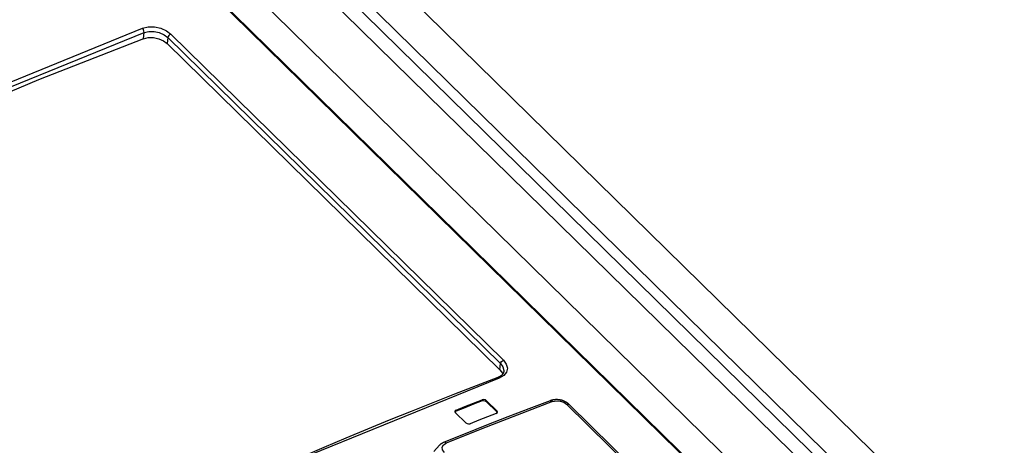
# Model space of a CAD drawing. Extents: x 0 to 594, y 0 to 420.
# Tile 95 of 110: x 499.34 to 505.64, y 156 to 158.72. Entities that reach past the tile are written whole.
import ezdxf

# ---------------------------------------------------------------- set-up
doc = ezdxf.new("R2010")
doc.units = 0
doc.header["$LTSCALE"] = 32.67
doc.layers.get('0').update_dxf_attribs({"linetype": 'CONTINUOUS'})
doc.layers.add('ROUNDS', color=7, linetype='CONTINUOUS')

msp = doc.modelspace()

# ---------------------------------------------------------------- linework, layer by layer
at = {"color": 7, "linetype": 'CONTINUOUS'}
for p, q in [((500.0631, 159.6461), (528.55, 131.7258)), ((501.0515, 159.6303), (529.4298, 131.8166)), ((499.915, 159.5366), (507.4794, 152.1228)), ((500.2816, 158.5702), (502.4089, 156.4852)), ((502.4342, 156.4749), (502.4342, 156.4749)), ((502.3235, 156.2798), (502.3889, 156.2157)), ((502.3896, 156.223), (502.3243, 156.2871)), ((502.8522, 156.2627), (503.3025, 155.8213)), ((502.1254, 156.2094), (502.1907, 156.1453)), ((502.3921, 156.2102), (502.3889, 156.2157)), ((502.0226, 156.002), (501.9855, 155.9611))]:
    msp.add_line(p, q, dxfattribs=at)
at = {"color": 9, "linetype": 'CONTINUOUS'}
for p, q in [((500.6765, 159.608), (529.1629, 131.6882)), ((500.7526, 159.6242), (529.222, 131.7212)), ((507.4686, 152.1237), (499.9042, 159.5376)), ((500.1288, 158.6012), (500.1327, 158.6413)), ((500.2853, 158.6089), (500.2816, 158.5702)), ((502.4126, 156.5239), (500.2853, 158.6089)), ((500.3043, 158.6314), (502.4316, 156.5464)), ((502.4089, 156.4852), (502.4126, 156.5239)), ((502.2958, 156.2853), (502.2965, 156.2926)), ((502.3243, 156.2871), (502.3235, 156.2798)), ((503.286, 155.8226), (502.8356, 156.2639)), ((502.1294, 156.2273), (502.1287, 156.22)), ((502.3889, 156.2157), (502.3896, 156.223))]:
    msp.add_line(p, q, dxfattribs=at)
for points in [[(496.0668, 156.8054), (497.4255, 157.4998), (498.7795, 158.1215), (500.1237, 158.668)], [(500.1237, 158.668), (500.1591, 158.6764), (500.1991, 158.6766), (500.2395, 158.6683), (500.2758, 158.6526), (500.3043, 158.6314)], [(500.1327, 158.6413), (500.1325, 158.6506), (500.1291, 158.6604), (500.1237, 158.668)], [(496.0787, 156.78), (497.4365, 157.4739), (498.7894, 158.0951), (500.1327, 158.6413)], [(500.1327, 158.6413), (500.163, 158.648), (500.1967, 158.6477), (500.2305, 158.6404), (500.2611, 158.627), (500.2853, 158.6089)], [(500.3043, 158.6314), (500.2975, 158.6276), (500.2914, 158.6217), (500.2872, 158.6152), (500.2853, 158.6089)], [(502.4316, 156.5464), (502.4503, 156.5213), (502.4573, 156.4946), (502.4514, 156.469), (502.4334, 156.4473), (502.4055, 156.4316)], [(502.4126, 156.5239), (502.4146, 156.5305), (502.4192, 156.5373), (502.4251, 156.5428), (502.4316, 156.5464)], [(502.4126, 156.5239), (502.4286, 156.5026), (502.4344, 156.4802), (502.4342, 156.4749)], [(502.4055, 156.4316), (501.0612, 155.8851), (499.7073, 155.2634), (498.3486, 154.569)], [(502.4055, 156.4316), (502.399, 156.4354), (502.3955, 156.4352)], [(502.7455, 156.2813), (502.5196, 156.195), (502.2932, 156.1066), (502.0665, 156.016)], [(502.7306, 156.2866), (502.738, 156.2864), (502.7455, 156.2812)], [(502.7455, 156.2813), (502.7702, 156.2864), (502.7949, 156.2846), (502.8173, 156.2769), (502.8356, 156.2639)], [(502.8356, 156.2639), (502.844, 156.2656), (502.8506, 156.2639), (502.8522, 156.2627)], [(502.054, 155.9555), (502.0421, 155.973), (502.0407, 155.99), (502.0491, 156.0049), (502.0665, 156.016)], [(502.0665, 156.016), (502.0592, 156.021), (502.0525, 156.0217), (502.0516, 156.0214)]]:
    msp.add_lwpolyline(points, dxfattribs=at)
at = {"color": 7, "linetype": 'CONTINUOUS'}
for points in [[(500.1288, 158.6012), (499.4587, 158.3377), (498.7855, 158.0552), (498.11, 157.7539)], [(500.1288, 158.6012), (500.1592, 158.6083), (500.1928, 158.6084), (500.2265, 158.6016), (500.2571, 158.5884), (500.2816, 158.5702)], [(502.4342, 156.4749), (502.4341, 156.4741), (502.4339, 156.4725), (502.4336, 156.4709), (502.4332, 156.4693), (502.4327, 156.4677), (502.4321, 156.4662), (502.4315, 156.4646), (502.4308, 156.4631), (502.43, 156.4617), (502.4292, 156.4602), (502.4283, 156.4589), (502.4274, 156.4575), (502.4264, 156.4562), (502.4254, 156.4549), (502.4243, 156.4537), (502.4232, 156.4524), (502.4219, 156.4512), (502.4207, 156.45), (502.4194, 156.4489), (502.418, 156.4477), (502.4165, 156.4466), (502.4151, 156.4455), (502.4135, 156.4444), (502.4119, 156.4434), (502.4103, 156.4423), (502.4086, 156.4413), (502.4069, 156.4404), (502.4051, 156.4394), (502.4032, 156.4385), (502.4013, 156.4376), (502.3994, 156.4368), (502.3974, 156.4359), (502.3955, 156.4352)], [(502.4089, 156.4852), (502.4248, 156.4638), (502.4267, 156.4565)], [(502.3955, 156.4352), (502.2571, 156.3822), (502.1184, 156.3284), (501.9797, 156.2738), (501.8408, 156.2183), (501.7018, 156.162), (501.5626, 156.1049), (501.4233, 156.047), (501.2839, 155.9883), (501.1444, 155.9288), (501.0048, 155.8685), (500.8651, 155.8074), (500.7253, 155.7455), (500.5854, 155.6827), (500.4454, 155.6192), (500.3054, 155.5549), (500.1652, 155.4898), (500.025, 155.4239), (499.8847, 155.3573), (499.7444, 155.2898), (499.604, 155.2216), (499.4636, 155.1526), (499.3231, 155.0828)], [(502.7306, 156.2866), (502.5952, 156.2352), (502.4594, 156.1829), (502.3236, 156.1298), (502.1875, 156.076), (502.0516, 156.0214)], [(502.2958, 156.2853), (502.2401, 156.2637), (502.1844, 156.2419), (502.1287, 156.22)], [(502.1294, 156.2273), (502.1851, 156.2492), (502.2408, 156.2709), (502.2965, 156.2926)], [(502.3235, 156.2798), (502.3156, 156.2847), (502.3052, 156.2868), (502.2958, 156.2853)], [(502.3243, 156.2871), (502.3161, 156.2921), (502.3061, 156.2941), (502.2965, 156.2926)], [(502.8522, 156.2627), (502.8507, 156.2641), (502.849, 156.2657), (502.8472, 156.2673), (502.8453, 156.2688), (502.8434, 156.2703), (502.8415, 156.2718), (502.8395, 156.2732), (502.8374, 156.2745), (502.8354, 156.2759), (502.8333, 156.2771), (502.8312, 156.2784), (502.8291, 156.2795), (502.827, 156.2806), (502.8249, 156.2817), (502.8227, 156.2827), (502.8205, 156.2837), (502.8182, 156.2847), (502.816, 156.2856), (502.8137, 156.2864), (502.8113, 156.2873), (502.809, 156.288), (502.8066, 156.2887), (502.8043, 156.2894), (502.8019, 156.29), (502.7995, 156.2906), (502.7971, 156.2912), (502.7947, 156.2916), (502.7924, 156.2921), (502.7899, 156.2924), (502.7875, 156.2928), (502.7851, 156.2931), (502.7826, 156.2933), (502.7801, 156.2935), (502.7776, 156.2937), (502.7751, 156.2938), (502.7726, 156.2938), (502.77, 156.2938), (502.7675, 156.2938), (502.765, 156.2937), (502.7625, 156.2935), (502.76, 156.2933), (502.7575, 156.2931), (502.755, 156.2928), (502.7525, 156.2924), (502.75, 156.292), (502.7475, 156.2915), (502.745, 156.2909), (502.7425, 156.2904), (502.74, 156.2897), (502.7376, 156.289), (502.7351, 156.2882), (502.7327, 156.2874), (502.7306, 156.2866)], [(502.1294, 156.2273), (502.123, 156.2225), (502.1214, 156.2184)], [(502.1214, 156.2184), (502.1215, 156.2161), (502.1254, 156.2094)], [(502.1287, 156.22), (502.1224, 156.2154), (502.1222, 156.215)], [(502.3856, 156.2052), (502.3299, 156.1836), (502.2742, 156.1618), (502.2185, 156.14)], [(502.3856, 156.2052), (502.392, 156.2099), (502.3935, 156.214)], [(502.3935, 156.214), (502.3934, 156.2163), (502.3896, 156.223)], [(502.1907, 156.1453), (502.1989, 156.1403), (502.2088, 156.1384), (502.2185, 156.14)], [(502.0516, 156.0214), (502.0496, 156.0206), (502.0474, 156.0196), (502.0452, 156.0186), (502.0431, 156.0175), (502.0411, 156.0164), (502.0392, 156.0153), (502.0372, 156.0141), (502.0354, 156.0129), (502.0336, 156.0116), (502.0318, 156.0103), (502.0301, 156.009), (502.0285, 156.0076), (502.0269, 156.0062), (502.0254, 156.0048), (502.024, 156.0034), (502.0226, 156.002)]]:
    msp.add_lwpolyline(points, dxfattribs=at)
at = {"layer": 'ROUNDS', "color": 7, "linetype": 'CONTINUOUS'}
msp.add_line((500.5422, 159.6181), (529.1243, 131.6046), dxfattribs=at)

doc.saveas('drawing.dxf')
